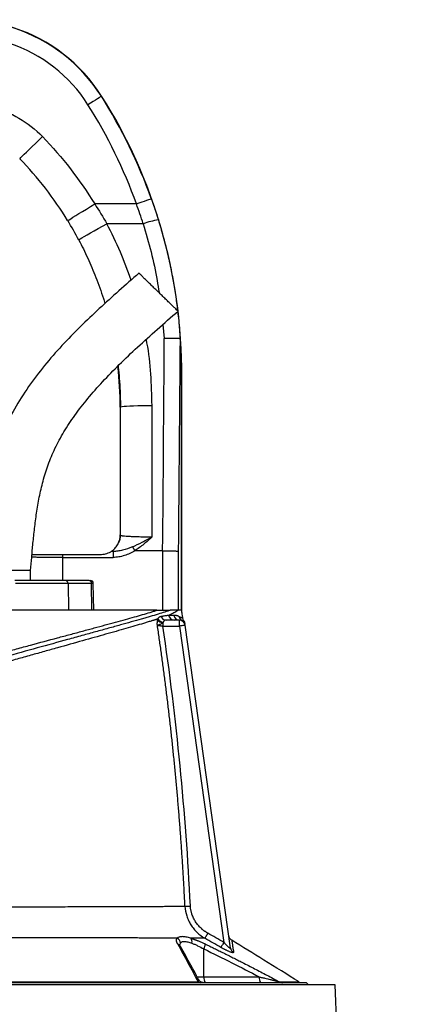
# Model space of a CAD drawing. Extents: x 144 to 1430, y 52 to 2135.
# Tile 25 of 25: x 472 to 672, y 1638 to 2135. Entities that reach past the tile are written whole.
import ezdxf

# ---------------------------------------------------------------- set-up
doc = ezdxf.new("R2010")
doc.units = 0
doc.layers.get('0').update_dxf_attribs({"linetype": 'CONTINUOUS'})

msp = doc.modelspace()

# ---------------------------------------------------------------- linework, layer by layer
at = {"color": 7, "linetype": 'CONTINUOUS'}
for p, q in [((513.52, 2096.51), (513.39, 2096.43)), ((531.07, 2042.07), (510.01, 2042.07)), ((534.53, 2032.08), (516.17, 2032.08)), ((544.5, 1981.33), (545.17, 1974.15)), ((553.85, 1957.32), (553.85, 1837.07)), ((553.85, 1957.32), (553.91, 1957.32)), ((553.91, 1837.07), (553.91, 1957.32)), ((522.91, 1939.61), (522.91, 1875.07)), ((523.01, 1939.61), (522.91, 1939.61)), ((523.07, 1874.92), (523.01, 1939.61)), ((539.07, 1874.11), (539.01, 1940.41)), ((522.91, 1875.07), (522.91, 1875.06)), ((522.91, 1875.07), (523.07, 1874.92)), ((512.91, 1865.07), (493.92, 1865.07)), ((493.92, 1863.69), (493.92, 1865.07)), ((493.92, 1852.07), (493.92, 1863.69)), ((493.92, 1863.69), (519.27, 1863.69)), ((519.27, 1866.69), (518.36, 1866.69)), ((519.27, 1866.69), (519.27, 1863.69)), ((544.33, 1867.07), (530.36, 1867.07)), ((544.33, 1867.07), (544.33, 1867.07)), ((544.33, 1867.07), (544.33, 1837.07)), ((552.19, 1866.87), (552.19, 1837.07)), ((477.66, 1857.07), (450.16, 1857.07)), ((477.66, 1852.07), (477.66, 1857.07)), ((496.58, 1850.6), (469.95, 1850.6)), ((507.02, 1852.07), (495.17, 1852.07)), ((496.58, 1850.6), (496.8, 1837.07)), ((508.43, 1850.6), (496.58, 1850.6)), ((507.23, 1852.07), (507.02, 1852.07)), ((508.65, 1837.07), (508.43, 1850.6)), ((509.32, 1850.6), (508.43, 1850.6)), ((509.55, 1837.07), (509.32, 1850.6)), ((544.48, 1830.8), (544.48, 1829.07)), ((544.48, 1829.07), (552.8, 1829.07)), ((552.8, 1832.07), (546.07, 1832.07)), ((552.8, 1829.07), (552.8, 1832.07)), ((552.8, 1829.07), (575.24, 1669.45)), ((578.67, 1666.58), (555.78, 1829.49)), ((553.34, 1667.4), (553.03, 1668.03)), ((553.08, 1667.86), (553.1, 1667.99)), ((553.16, 1668.33), (553.29, 1669.05)), ((565.21, 1652.02), (565.15, 1666.11)), ((561.67, 1652.02), (565.21, 1652.02)), ((565.21, 1652.02), (593.14, 1652.02)), ((616.91, 1649.07), (413.91, 1649.07)), ((631.42, 1648.07), (413.91, 1648.07)), ((617.91, 1648.07), (616.91, 1649.07)), ((671.92, 686.07), (631.42, 1648.07))]:
    msp.add_line(p, q, dxfattribs=at)
at = {"color": 7, "linetype": 'CONTINUOUS', "flags": 128}
for points in [[(513.39, 2096.43), (513.24, 2096.33), (512.84, 2096.08), (512.21, 2095.68), (511.37, 2095.15), (510.35, 2094.5), (509.19, 2093.77), (507.94, 2092.97), (506.63, 2092.15)], [(472.14, 2064.93), (472.31, 2065.1), (472.75, 2065.52), (473.45, 2066.21), (474.4, 2067.13), (475.57, 2068.26), (476.93, 2069.58), (478.46, 2071.06), (480.11, 2072.66), (481.84, 2074.35), (483.62, 2076.07)], [(531.07, 2042.07), (532.53, 2042.59), (533.93, 2043.09), (535.22, 2043.55), (536.36, 2043.96), (537.29, 2044.29), (538, 2044.54), (538.44, 2044.7), (538.61, 2044.76)], [(496.37, 2033.71), (496.57, 2033.83), (497.1, 2034.15), (497.93, 2034.66), (499.06, 2035.36), (500.45, 2036.21), (502.07, 2037.2), (503.88, 2038.31), (505.84, 2039.51), (507.9, 2040.78), (510.01, 2042.07)], [(502.03, 2023.8), (502.19, 2024.01), (502.7, 2024.4), (503.54, 2024.97), (504.7, 2025.69), (506.14, 2026.54), (507.83, 2027.52), (509.73, 2028.59), (511.78, 2029.72), (513.95, 2030.9), (516.17, 2032.08)], [(523.01, 1939.61), (523.25, 1939.73), (523.86, 1939.85), (524.84, 1939.97), (526.16, 1940.07), (527.79, 1940.17), (529.69, 1940.25), (531.82, 1940.32), (534.12, 1940.36), (536.53, 1940.4), (539.01, 1940.41)], [(555.6, 1687.68), (555.8, 1687.69), (556.06, 1687.7), (556.36, 1687.72), (556.71, 1687.73), (557.08, 1687.75), (557.49, 1687.77), (557.91, 1687.79), (558.34, 1687.81)], [(565.71, 1671.49), (565.78, 1671.62), (565.89, 1671.81), (566.04, 1672.08), (566.22, 1672.4), (566.43, 1672.77), (566.66, 1673.17), (566.91, 1673.6), (567.16, 1674.05)], [(575.24, 1669.45), (574.98, 1669), (574.73, 1668.57), (574.5, 1668.16), (574.29, 1667.79), (574.11, 1667.47), (573.96, 1667.21), (573.85, 1667.02), (573.78, 1666.89)]]:
    msp.add_lwpolyline(points, dxfattribs=at)
at = {"color": 7, "linetype": 'CONTINUOUS'}
for centre, radius, start, end in [((443.41, 2052.07), 83, 32.3674, 111.0161), ((443.41, 2052.07), 82.85, 32.3674, 111.0161), ((293.91, 1957.32), 259.85, 19.6647, 32.3674), ((293.91, 1957.32), 260, 0, 32.3674), ((342.91, 1939.61), 180.01, 31.5159, 44.1222), ((549.03, 1991.49), 43.11, 99.1499, 109.6519), ((342.91, 1939.61), 180, 0, 6.5585), ((515.07, 1874.92), 8, 330.9568, 359.9817), ((512.91, 1875.07), 10, 303.0187, 303.2707), ((495.13, 1850.62), 1.46, 359.2362, 88.2033), ((506.97, 1850.62), 1.46, 359.2352, 88.2043), ((507.82, 1850.57), 1.5, 1, 90), ((546.14, 1834.82), 2.75, 197.8973, 268.4257), ((550.19, 1834.98), 2.9, 186.605, 268.77), ((552.84, 1835.01), 2.94, 187.4663, 269.2524), ((555.49, 1834.36), 2.93, 187.5922, 242.9653), ((544.74, 1834.76), 3.97, 221.6132, 266.1317), ((544.99, 1834.83), 3.77, 214.9357, 264.0394), ((552.8, 1829.07), 3, 8, 90), ((550.23, 1668.85), 3.07, 3.9054, 62.4431), ((556.26, 1669.75), 2.92, 345.4561, 37.5112), ((551.25, 1666.19), 2.41, 30.0593, 71.9113), ((560.78, 1668.55), 4.99, 330.8596, 0.8744), ((581.55, 1667), 2.91, 188.1733, 241.2673), ((568.63, 1651.35), 3.48, 168.8044, 220.705), ((596.56, 1651.35), 3.48, 168.8063, 220.7042), ((563.4, 1650.9), 1.83, 229.9086, 269.1481), ((604.83, 1651.82), 2.75, 237.0146, 269.9003)]:
    msp.add_arc(centre, radius, start, end, dxfattribs=at)
for points, knots in [([(506.63, 2092.15), (497.38, 2106.75), (483.34, 2117.7), (450.51, 2128.57), (432.71, 2128.15), (416.57, 2121.95)], [0, 0, 0, 0, 0.5, 0.5, 1, 1, 1, 1]), ([(428.05, 2090.94), (437.79, 2093.72), (448.1, 2093.8), (467.68, 2088.56), (476.57, 2083.34), (483.62, 2076.07)], [0, 0, 0, 0, 0.5, 0.5, 1, 1, 1, 1]), ([(542.17, 2034.04), (542.96, 2031.39), (544.59, 2025.94), (546.73, 2017.47), (548.63, 2008.87), (550.17, 2000.39), (551.23, 1993.59), (551.68, 1989.58), (551.83, 1988.27)], [0, 0, 0, 0, 0.177661, 0.364128, 0.559399, 0.741187, 0.916207, 1, 1, 1, 1]), ([(528.43, 2003.69), (526.71, 2008.44), (523.21, 2018.15), (518.55, 2027.37), (516.17, 2032.08)], [0, 0, 0, 0, 0.48827, 1, 1, 1, 1]), ([(534.53, 2032.08), (535.89, 2027.35), (538.61, 2017.9), (541.18, 2006.27), (542.19, 1999.37), (542.49, 1997.33)], [0, 0, 0, 0, 0.41354, 0.827104, 1, 1, 1, 1]), ([(502.03, 2023.8), (502.79, 2022.34), (504.34, 2019.36), (506.53, 2014.75), (508.66, 2009.96), (510.7, 2004.97), (512.63, 1999.78), (514.14, 1995.39), (514.94, 1992.71), (515.19, 1991.84)], [0, 0, 0, 0, 0.143194, 0.290544, 0.442051, 0.597713, 0.757532, 0.921512, 1, 1, 1, 1]), ([(532.35, 2007.16), (528.97, 2004.19), (522.25, 1998.28), (512.33, 1989.31), (502.68, 1980.15), (493.38, 1970.65), (484.59, 1960.63), (476.5, 1950), (469.63, 1939.19), (464.03, 1928.38), (459.82, 1917.74), (456.73, 1906.98), (454.28, 1895.26), (452.45, 1882.8), (451.13, 1869.74), (450.48, 1861.24), (450.16, 1857.07)], [0, 0, 0, 0, 0.075782, 0.150784, 0.225431, 0.300064, 0.374771, 0.449773, 0.525045, 0.590363, 0.654638, 0.717589, 0.778744, 0.856355, 0.929624, 1, 1, 1, 1]), ([(542.22, 1997.59), (541.62, 1998.17), (540.38, 1999.37), (538.54, 2001.16), (536.77, 2002.87), (535.19, 2004.4), (533.91, 2005.65), (533, 2006.53), (532.45, 2007.06), (532.38, 2007.13), (532.35, 2007.16)], [0, 0, 0, 0, 0.116517, 0.240013, 0.368642, 0.5, 0.63136, 0.759989, 0.883484, 1, 1, 1, 1]), ([(552.09, 1988.02), (552.06, 1988.05), (552, 1988.11), (551.45, 1988.65), (550.54, 1989.53), (549.25, 1990.77), (547.67, 1992.3), (545.9, 1994.02), (544.06, 1995.8), (542.82, 1997), (542.22, 1997.59)], [0, 0, 0, 0, 0.1165163, 0.2400111, 0.3686426, 0.5000007, 0.6313608, 0.7599897, 0.8834828, 1, 1, 1, 1]), ([(477.66, 1857.07), (477.84, 1859.3), (478.22, 1863.89), (478.85, 1870.97), (479.63, 1878.43), (480.64, 1886.2), (482, 1894.18), (483.86, 1902.33), (486.41, 1910.6), (489.9, 1918.92), (494.43, 1927.27), (499.99, 1935.65), (506.56, 1944.09), (514.1, 1952.61), (522.54, 1961.23), (531.79, 1969.99), (541.73, 1978.94), (548.59, 1984.95), (552.09, 1988.02)], [0, 0, 0, 0, 0.042611, 0.088058, 0.136009, 0.186034, 0.237676, 0.290826, 0.345714, 0.402894, 0.463102, 0.526963, 0.594979, 0.667421, 0.744346, 0.825622, 0.91098, 1, 1, 1, 1]), ([(551.88, 1987.83), (552.07, 1986.29), (552.66, 1981.49), (552.99, 1976.66), (553.21, 1973.38)], [0, 0, 0, 0, 0.320787, 1, 1, 1, 1]), ([(539.01, 1940.41), (538.86, 1945.68), (538.55, 1956.26), (537.39, 1967.41), (536.18, 1973.18), (536.05, 1973.77)], [0, 0, 0, 0, 0.472312, 0.946568, 1, 1, 1, 1]), ([(553.11, 1974.03), (553.1, 1974.03), (553.07, 1974.04), (553.02, 1974.05), (552.95, 1974.07), (552.87, 1974.08), (552.79, 1974.09), (552.68, 1974.1), (552.57, 1974.11), (552.44, 1974.13), (552.3, 1974.14), (552.15, 1974.15), (551.98, 1974.16), (551.8, 1974.16), (551.61, 1974.17), (551.4, 1974.18), (551.18, 1974.19), (550.95, 1974.19), (550.71, 1974.2), (550.22, 1974.21), (549.36, 1974.21), (548.31, 1974.21), (547.44, 1974.2), (546.86, 1974.19), (546.29, 1974.18), (545.73, 1974.17), (545.36, 1974.15), (545.17, 1974.15)], [0, 0, 0, 0, 0.025067, 0.050527, 0.07637, 0.102586, 0.129165, 0.156094, 0.183359, 0.210944, 0.238832, 0.267006, 0.295446, 0.324131, 0.353039, 0.382147, 0.411431, 0.440866, 0.470427, 0.500086, 0.614235, 0.749724, 0.801689, 0.852807, 0.902962, 0.952055, 1, 1, 1, 1]), ([(553.11, 1974.03), (553.12, 1974.02), (553.14, 1973.99), (553.18, 1973.77), (553.2, 1973.53), (553.21, 1973.38)], [0, 0, 0, 0, 0.212922, 0.484679, 1, 1, 1, 1]), ([(553.21, 1973.38), (553.41, 1970.13), (553.69, 1965.59), (553.83, 1960.34), (553.85, 1958.08), (553.85, 1957.32)], [0, 0, 0, 0, 0.625265, 0.873153, 1, 1, 1, 1]), ([(521.79, 1960.35), (521.82, 1960.12), (522.07, 1958.08), (522.46, 1953.8), (522.91, 1947.12), (522.98, 1942.25), (523.01, 1939.61)], [0, 0, 0, 0, 0.033899, 0.297061, 0.619091, 1, 1, 1, 1]), ([(522.06, 1871.04), (522.2, 1871.35), (522.47, 1871.96), (522.73, 1873.03), (522.86, 1874.03), (522.89, 1874.43), (522.91, 1874.8), (522.91, 1874.98), (522.91, 1875.06)], [0, 0, 0, 0, 0.403947, 0.804427, 0.874434, 0.944884, 0.976425, 1, 1, 1, 1]), ([(523.07, 1874.92), (523.07, 1874.91), (523.08, 1874.9), (523.1, 1874.88), (523.13, 1874.86), (523.17, 1874.84), (523.22, 1874.82), (523.27, 1874.8), (523.33, 1874.78), (523.39, 1874.77), (523.46, 1874.75), (523.54, 1874.74), (523.61, 1874.72), (523.69, 1874.71), (523.77, 1874.69), (523.85, 1874.68), (523.94, 1874.67), (524.02, 1874.65), (524.1, 1874.64), (524.19, 1874.63), (524.67, 1874.57), (525.73, 1874.47), (527.83, 1874.34), (530.33, 1874.24), (532.48, 1874.18), (533.94, 1874.15), (534.66, 1874.14), (535.38, 1874.13), (536.12, 1874.12), (536.85, 1874.12), (537.59, 1874.11), (538.33, 1874.11), (538.82, 1874.11), (539.07, 1874.11)], [0, 0, 0, 0, 0.016558, 0.032686, 0.048383, 0.063649, 0.078485, 0.09289, 0.106865, 0.120409, 0.133523, 0.146206, 0.158458, 0.17028, 0.181671, 0.192632, 0.203162, 0.213261, 0.22293, 0.232169, 0.240976, 0.377628, 0.500816, 0.633447, 0.760149, 0.790473, 0.820697, 0.850823, 0.880852, 0.910783, 0.940618, 0.970356, 1, 1, 1, 1]), ([(529.06, 1869.07), (530.66, 1869.75), (532.31, 1870.56), (535.66, 1872.27), (537.36, 1873.18), (539.07, 1874.11)], [0, 0, 0, 0, 0.5, 0.5, 1, 1, 1, 1]), ([(539.07, 1874.11), (537.68, 1872.83), (536.28, 1871.57), (533.34, 1869.2), (531.81, 1868.09), (530.2, 1867.13)], [0, 0, 0, 0, 0.5, 0.5, 1, 1, 1, 1]), ([(518.4, 1866.71), (518.52, 1866.79), (518.71, 1866.9), (519.68, 1867.68), (520.72, 1868.72), (521.7, 1870.23), (521.98, 1870.86), (522.06, 1871.04)], [0, 0, 0, 0, 0.300431, 0.47326, 0.646294, 0.903107, 1, 1, 1, 1]), ([(529.06, 1869.07), (527.37, 1868.38), (525.74, 1867.79), (523.28, 1867.15), (522.47, 1866.98), (520.86, 1866.75), (520.07, 1866.69), (519.27, 1866.69)], [0, 0, 0, 0, 0.5, 0.5, 0.75, 0.75, 1, 1, 1, 1]), ([(529.06, 1869.07), (529.08, 1869.03), (529.11, 1868.97), (529.17, 1868.87), (529.24, 1868.77), (529.3, 1868.66), (529.37, 1868.55), (529.43, 1868.44), (529.5, 1868.33), (529.57, 1868.21), (529.63, 1868.1), (529.7, 1867.99), (529.76, 1867.88), (529.82, 1867.78), (529.88, 1867.67), (529.94, 1867.57), (530, 1867.48), (530.05, 1867.38), (530.11, 1867.3), (530.15, 1867.21), (530.19, 1867.16), (530.2, 1867.13)], [0, 0, 0, 0, 0.067058, 0.133112, 0.198003, 0.261589, 0.323736, 0.384325, 0.443252, 0.500425, 0.555767, 0.609215, 0.660717, 0.710233, 0.757737, 0.803208, 0.846637, 0.888024, 0.927372, 0.964692, 1, 1, 1, 1]), ([(493.92, 1863.69), (492.7, 1863.69), (490.26, 1863.69), (487.05, 1863.7), (484.31, 1863.72), (482.03, 1863.74), (479.96, 1863.75), (478.76, 1863.77), (478.22, 1863.78)], [0, 0, 0, 0, 0.213911, 0.431182, 0.577969, 0.726253, 0.876033, 1, 1, 1, 1]), ([(493.92, 1865.07), (492.92, 1865.07), (490.53, 1865.07), (486.79, 1865.07), (482.9, 1865.07), (480.04, 1865.07), (478.67, 1865.07), (478.34, 1865.07)], [0, 0, 0, 0, 0.177152, 0.425179, 0.673205, 0.921141, 1, 1, 1, 1]), ([(518.36, 1866.69), (518.33, 1866.67), (518.28, 1866.63), (517.89, 1866.39), (517.15, 1865.99), (515.68, 1865.4), (514.15, 1865.1), (513.12, 1865.08), (512.91, 1865.07)], [0, 0, 0, 0, 0.096993, 0.193385, 0.330475, 0.548889, 0.911426, 1, 1, 1, 1]), ([(519.27, 1866.69), (519.2, 1866.69), (519.05, 1866.7), (518.82, 1866.7), (518.61, 1866.71), (518.47, 1866.71), (518.4, 1866.71)], [0, 0, 0, 0, 0.250023, 0.499983, 0.749951, 1, 1, 1, 1]), ([(530.36, 1867.07), (528.68, 1866.1), (526.92, 1865.26), (524.58, 1864.5), (524.11, 1864.37), (523.16, 1864.13), (522.68, 1864.03), (521.24, 1863.78), (520.26, 1863.69), (519.27, 1863.69)], [0, 0, 0, 0, 0.5, 0.5, 0.625, 0.625, 0.75, 0.75, 1, 1, 1, 1]), ([(530.36, 1867.07), (530.34, 1867.08), (530.31, 1867.08), (530.26, 1867.09), (530.22, 1867.1), (530.21, 1867.12), (530.2, 1867.13)], [0, 0, 0, 0, 0.33096, 0.599471, 0.816015, 1, 1, 1, 1]), ([(544.33, 1867.07), (544.43, 1867.07), (544.62, 1867.07), (544.92, 1867.07), (545.22, 1867.07), (545.52, 1867.07), (545.83, 1867.06), (546.14, 1867.06), (546.45, 1867.06), (546.76, 1867.05), (547.07, 1867.05), (547.38, 1867.05), (547.69, 1867.04), (547.99, 1867.04), (548.29, 1867.03), (548.59, 1867.02), (548.88, 1867.02), (549.16, 1867.01), (549.67, 1867), (550.42, 1866.98), (551.08, 1866.95), (551.5, 1866.93), (551.73, 1866.92), (551.92, 1866.9), (552.08, 1866.89), (552.15, 1866.88), (552.19, 1866.87)], [0, 0, 0, 0, 0.026373, 0.053193, 0.080453, 0.108144, 0.136253, 0.164768, 0.193674, 0.222955, 0.252593, 0.282569, 0.312861, 0.343446, 0.3743, 0.405398, 0.436712, 0.468215, 0.499876, 0.613391, 0.749305, 0.801199, 0.852316, 0.90255, 0.951806, 1, 1, 1, 1]), ([(548.21, 1837.07), (547.36, 1836.77), (546.42, 1836.45), (544.34, 1835.78), (543.21, 1835.42), (540.77, 1834.67), (539.45, 1834.28), (537.34, 1833.66), (536.61, 1833.45), (535.11, 1833.02), (534.33, 1832.8), (530.33, 1831.66), (526.81, 1830.67), (521.05, 1829.07), (519.05, 1828.51), (514.88, 1827.36), (512.72, 1826.76), (509.37, 1825.84), (508.24, 1825.52), (505.93, 1824.89), (504.77, 1824.57), (501.22, 1823.59), (498.81, 1822.92), (491.41, 1820.88), (486.29, 1819.47), (475.66, 1816.53), (470.16, 1815.01), (463.04, 1813.04), (461.61, 1812.65), (458.74, 1811.85), (457.3, 1811.46), (454.41, 1810.66), (452.96, 1810.26), (450.06, 1809.46), (448.6, 1809.06), (447.13, 1808.65)], [0, 0, 0, 0, 0.0625, 0.0625, 0.125, 0.125, 0.1875, 0.1875, 0.21875, 0.21875, 0.25, 0.25, 0.375, 0.375, 0.4375, 0.4375, 0.5, 0.5, 0.53125, 0.53125, 0.5625, 0.5625, 0.625, 0.625, 0.75, 0.75, 0.875, 0.875, 0.90625, 0.90625, 0.9375, 0.9375, 0.96875, 0.96875, 1, 1, 1, 1]), ([(448.14, 1811.55), (448.46, 1811.63), (448.78, 1811.72), (449.41, 1811.89), (450.37, 1812.14), (451.32, 1812.4), (453.21, 1812.91), (454.47, 1813.25), (458.24, 1814.26), (460.74, 1814.93), (464.46, 1815.93), (465.69, 1816.26), (468.13, 1816.91), (469.34, 1817.24), (472.95, 1818.21), (475.32, 1818.85), (482.31, 1820.72), (486.83, 1821.94), (493.37, 1823.7), (495.52, 1824.27), (498.68, 1825.12), (499.72, 1825.41), (501.79, 1825.96), (502.81, 1826.24), (505.85, 1827.06), (507.83, 1827.59), (511.66, 1828.63), (515.39, 1829.63), (518.89, 1830.58), (522.28, 1831.51), (523.93, 1831.96), (527.09, 1832.83), (528.61, 1833.25), (531.52, 1834.06), (532.91, 1834.46), (535.55, 1835.22), (536.81, 1835.59), (538.6, 1836.15), (539.48, 1836.42), (540.45, 1836.75), (540.86, 1836.89), (541.07, 1836.96), (541.13, 1836.98), (541.23, 1837.02), (541.27, 1837.03), (541.33, 1837.05), (541.37, 1837.06), (541.4, 1837.07)], [0, 0, 0, 0, 0.007812, 0.007812, 0.015625, 0.03125, 0.03125, 0.0625, 0.0625, 0.125, 0.125, 0.15625, 0.15625, 0.1875, 0.1875, 0.25, 0.25, 0.375, 0.375, 0.4375, 0.4375, 0.46875, 0.46875, 0.5, 0.5, 0.5625, 0.5625, 0.625, 0.6875, 0.6875, 0.75, 0.75, 0.8125, 0.8125, 0.875, 0.875, 0.9375, 0.9375, 0.96875, 0.984375, 0.992188, 0.992188, 0.996094, 0.996094, 0.998047, 0.998047, 1, 1, 1, 1]), ([(541.4, 1837.07), (540.35, 1837.07), (536.2, 1837.07), (527.52, 1837.07), (513.96, 1837.07), (498.08, 1837.07), (480.11, 1837.07), (466.93, 1837.07), (460.08, 1837.07)], [0.130712, 0.130712, 0.130712, 0.130712, 0.1487372, 0.1983163, 0.2478954, 0.2974745, 0.3470536, 0.3966326, 0.3966326, 0.3966326, 0.3966326]), ([(541.4, 1837.07), (541.52, 1837.07), (541.83, 1837.07), (542.44, 1837.08), (543.51, 1837.07), (544.62, 1837.07), (545.73, 1837.07), (546.55, 1837.08), (547.4, 1837.07), (547.94, 1837.07), (548.21, 1837.07)], [0, 0, 0, 0, 0.050237, 0.127247, 0.253003, 0.500067, 0.61024, 0.744538, 0.872196, 1, 1, 1, 1]), ([(541.89, 1832.66), (541.91, 1832.7), (541.96, 1832.78), (542.03, 1832.9), (542.1, 1833.01), (542.18, 1833.11), (542.29, 1833.25), (542.44, 1833.42), (542.63, 1833.59), (542.84, 1833.74), (543.06, 1833.85), (543.29, 1833.93), (543.45, 1833.96), (543.53, 1833.98)], [0, 0, 0, 0, 0.0484946, 0.097757, 0.1478212, 0.198722, 0.2504951, 0.3737571, 0.5000782, 0.6240866, 0.7501306, 0.8745982, 1, 1, 1, 1]), ([(543.53, 1833.98), (543.65, 1834), (543.9, 1834.04), (544.26, 1834.1), (544.58, 1834.15), (544.88, 1834.2), (545.36, 1834.28), (545.98, 1834.39), (546.69, 1834.52), (547.11, 1834.6), (547.31, 1834.64)], [0, 0, 0, 0, 0.09097, 0.176462, 0.256464, 0.330979, 0.400009, 0.624917, 0.824908, 1, 1, 1, 1]), ([(547.31, 1834.64), (548.32, 1835.05), (549.22, 1835.45), (550.38, 1836.05), (550.74, 1836.25), (551.38, 1836.65), (551.68, 1836.86), (551.93, 1837.07)], [0, 0, 0, 0, 0.5, 0.5, 0.75, 0.75, 1, 1, 1, 1]), ([(551.93, 1837.07), (551.89, 1837.07), (551.79, 1837.07), (551.63, 1837.07), (551.45, 1837.07), (551.2, 1837.07), (550.87, 1837.07), (550.43, 1837.07), (550, 1837.07), (549.66, 1837.07), (549.34, 1837.07), (549, 1837.07), (548.6, 1837.07), (548.33, 1837.07), (548.21, 1837.07)], [0, 0, 0, 0, 0.056641, 0.117342, 0.182103, 0.250923, 0.365488, 0.499718, 0.626227, 0.69948, 0.749737, 0.845545, 0.928953, 1, 1, 1, 1]), ([(549.93, 1834.63), (550, 1834.63), (550.14, 1834.63), (550.35, 1834.61), (550.56, 1834.59), (550.76, 1834.57), (550.97, 1834.53), (551.18, 1834.49), (551.45, 1834.42), (551.8, 1834.32), (552.2, 1834.16), (552.46, 1834.04), (552.59, 1833.97)], [0, 0, 0, 0, 0.067213, 0.135822, 0.205834, 0.277254, 0.350088, 0.424341, 0.500019, 0.656671, 0.823318, 1, 1, 1, 1]), ([(552.59, 1833.97), (553.16, 1833.68), (554.31, 1833.1), (554.48, 1832.99), (554.57, 1832.93)], [0, 0, 0, 0, 0.500521, 1, 1, 1, 1]), ([(554.57, 1832.91), (554.46, 1833.6), (554.24, 1834.99), (554.02, 1836.38), (553.91, 1837.07)], [0, 0, 0, 0, 0.499988, 1, 1, 1, 1]), ([(541.89, 1832.66), (541.73, 1832.61), (541.4, 1832.5), (540.91, 1832.34), (540.41, 1832.18), (539.92, 1832.03), (539.44, 1831.87), (538.95, 1831.72), (538.02, 1831.43), (536.6, 1831), (533.96, 1830.2), (530.43, 1829.16), (524.28, 1827.38), (515.68, 1824.94), (504.08, 1821.68), (493.51, 1818.73), (484.64, 1816.25), (477.83, 1814.34), (470.72, 1812.35), (464.69, 1810.66), (459.71, 1809.27), (456.45, 1808.36), (453.73, 1807.6), (451.69, 1807.03), (449.94, 1806.55), (448.87, 1806.24), (448.38, 1806.11)], [0, 0, 0, 0, 0.009504, 0.018806, 0.027907, 0.036805, 0.045501, 0.053996, 0.062289, 0.093938, 0.124995, 0.187884, 0.250088, 0.374458, 0.500772, 0.625339, 0.68643, 0.749429, 0.810331, 0.874426, 0.905192, 0.937203, 0.956507, 0.973412, 0.987911, 1, 1, 1, 1]), ([(541.67, 1829.47), (541.67, 1829.52), (541.66, 1829.63), (541.65, 1829.81), (541.64, 1829.99), (541.64, 1830.23), (541.64, 1830.53), (541.65, 1830.9), (541.67, 1831.3), (541.72, 1831.73), (541.76, 1831.99), (541.78, 1832.12)], [0, 0, 0, 0, 0.055703, 0.115987, 0.180987, 0.250812, 0.37513, 0.501234, 0.667634, 0.833541, 1, 1, 1, 1]), ([(544.48, 1830.8), (544.43, 1830.76), (544.35, 1830.68), (544.21, 1830.56), (544.06, 1830.45), (543.91, 1830.34), (543.68, 1830.19), (543.36, 1830.01), (542.95, 1829.84), (542.56, 1829.7), (542.25, 1829.6), (542, 1829.54), (541.82, 1829.49), (541.72, 1829.48), (541.67, 1829.47)], [0, 0, 0, 0, 0.049126, 0.098486, 0.148238, 0.198578, 0.24974, 0.372445, 0.49969, 0.625155, 0.749, 0.834917, 0.918665, 1, 1, 1, 1]), ([(555.6, 1687.68), (555.54, 1688.94), (555.42, 1691.46), (555.22, 1695.24), (555.02, 1699), (554.8, 1702.75), (554.58, 1706.48), (554.34, 1710.21), (554.1, 1713.92), (553.85, 1717.62), (553.59, 1721.31), (553.32, 1724.98), (553.04, 1728.65), (552.75, 1732.3), (552.46, 1735.93), (552.15, 1739.56), (551.84, 1743.17), (551.52, 1746.78), (551.19, 1750.36), (550.86, 1753.94), (550.51, 1757.51), (550.16, 1761.06), (549.8, 1764.6), (549.44, 1768.12), (549.06, 1771.64), (548.68, 1775.14), (548.29, 1778.63), (547.9, 1782.1), (547.49, 1785.57), (547.08, 1789.02), (546.67, 1792.46), (546.24, 1795.89), (545.81, 1799.3), (545.38, 1802.7), (544.94, 1806.09), (544.49, 1809.47), (544.03, 1812.83), (543.57, 1816.19), (543.11, 1819.52), (542.63, 1822.85), (542.16, 1826.17), (541.83, 1828.37), (541.67, 1829.47)], [0, 0, 0, 0, 0.026593, 0.053104, 0.079534, 0.105881, 0.132146, 0.158329, 0.18443, 0.21045, 0.236387, 0.262243, 0.288017, 0.31371, 0.33932, 0.364849, 0.390297, 0.415663, 0.440947, 0.466149, 0.49127, 0.51631, 0.541268, 0.566144, 0.590939, 0.615653, 0.640285, 0.664836, 0.689305, 0.713693, 0.737999, 0.762224, 0.786368, 0.81043, 0.834411, 0.858311, 0.882129, 0.905866, 0.929522, 0.953096, 0.976589, 1, 1, 1, 1]), ([(541.67, 1829.47), (541.73, 1829.46), (541.81, 1829.45), (541.97, 1829.43), (542.06, 1829.42), (542.35, 1829.38), (542.57, 1829.34), (542.94, 1829.29), (543.07, 1829.27), (543.34, 1829.24), (543.47, 1829.22), (543.9, 1829.16), (544.18, 1829.12), (544.48, 1829.07)], [0, 0, 0, 0, 0.125, 0.125, 0.25, 0.25, 0.5, 0.5, 0.625, 0.625, 0.75, 0.75, 1, 1, 1, 1]), ([(541.78, 1832.12), (541.79, 1832.19), (541.81, 1832.31), (541.85, 1832.49), (541.88, 1832.61), (541.89, 1832.66)], [0, 0, 0, 0, 0.332705, 0.66585, 1, 1, 1, 1]), ([(544.59, 1831.07), (544.57, 1831.03), (544.53, 1830.94), (544.49, 1830.85), (544.48, 1830.8)], [0, 0, 0, 0, 0.506483, 1, 1, 1, 1]), ([(558.34, 1687.81), (557.2, 1711.45), (555.46, 1735.06), (550.81, 1782.16), (547.91, 1805.66), (544.48, 1829.07)], [0, 0, 0, 0, 0.5, 0.5, 1, 1, 1, 1]), ([(546.07, 1832.07), (546.02, 1832.07), (545.94, 1832.07), (545.81, 1832.06), (545.7, 1832.05), (545.55, 1832.01), (545.38, 1831.96), (545.19, 1831.85), (545.02, 1831.71), (544.89, 1831.57), (544.8, 1831.43), (544.73, 1831.32), (544.66, 1831.2), (544.62, 1831.11), (544.59, 1831.07)], [0, 0, 0, 0, 0.066452, 0.130171, 0.191186, 0.249534, 0.376219, 0.499743, 0.619425, 0.748503, 0.806263, 0.873988, 0.937034, 1, 1, 1, 1]), ([(555.78, 1829.49), (555.78, 1829.49), (555.7, 1829.48), (555.4, 1829.44), (555.18, 1829.41), (554.63, 1829.33), (554.3, 1829.29), (553.58, 1829.18), (553.19, 1829.13), (552.8, 1829.07)], [0, 0, 0, 0, 0.25, 0.25, 0.5, 0.5, 0.75, 0.75, 1, 1, 1, 1]), ([(555.11, 1831.62), (555.08, 1831.58), (555.01, 1831.52), (554.44, 1831.67), (554.16, 1831.75)], [0, 0, 0, 0, 0.497387, 1, 1, 1, 1]), ([(555.11, 1831.62), (554.98, 1831.82), (554.72, 1832.23), (554.62, 1832.7), (554.57, 1832.93)], [0, 0, 0, 0, 0.499963, 1, 1, 1, 1]), ([(555.67, 1830.26), (555.62, 1830.5), (555.52, 1830.99), (555.25, 1831.41), (555.11, 1831.62)], [0, 0, 0, 0, 0.4967785, 1, 1, 1, 1]), ([(241.92, 1684.35), (241.99, 1684.36), (242.12, 1684.37), (242.33, 1684.39), (242.56, 1684.41), (242.79, 1684.43), (243.04, 1684.45), (243.3, 1684.47), (243.57, 1684.49), (243.85, 1684.52), (244.14, 1684.54), (244.45, 1684.57), (244.77, 1684.59), (245.1, 1684.62), (245.44, 1684.65), (245.8, 1684.68), (246.17, 1684.71), (246.55, 1684.74), (246.94, 1684.77), (247.35, 1684.8), (247.77, 1684.84), (248.2, 1684.87), (248.65, 1684.91), (249.11, 1684.94), (249.85, 1685), (250.93, 1685.09), (252.15, 1685.18), (253.18, 1685.26), (254.22, 1685.33), (256.06, 1685.46), (258.82, 1685.63), (264.22, 1685.93), (272.23, 1686.27), (283.55, 1686.61), (297.81, 1686.92), (315.97, 1687.16), (332.59, 1687.27), (344.41, 1687.32), (350.48, 1687.33), (356.47, 1687.35), (361.35, 1687.35), (365.2, 1687.36), (369.26, 1687.36), (374.52, 1687.37), (380.73, 1687.38), (387.2, 1687.38), (393.56, 1687.39), (399.73, 1687.39), (405.97, 1687.39), (412.98, 1687.39), (423.91, 1687.39), (437.55, 1687.4), (451.66, 1687.4), (463.91, 1687.41), (475.12, 1687.42), (486.7, 1687.44), (497.87, 1687.46), (508.4, 1687.48), (518.31, 1687.51), (526.03, 1687.54), (531.84, 1687.56), (535.99, 1687.58), (539.82, 1687.6), (542.64, 1687.61), (544.63, 1687.62), (545.89, 1687.63), (547.11, 1687.63), (548.29, 1687.64), (549.44, 1687.64), (550.56, 1687.65), (551.64, 1687.66), (552.68, 1687.66), (553.69, 1687.67), (554.67, 1687.67), (555.29, 1687.68), (555.6, 1687.68)], [0, 0, 0, 0, 0.002598, 0.005205, 0.007822, 0.010447, 0.013083, 0.015728, 0.018382, 0.021047, 0.023722, 0.026408, 0.029104, 0.03181, 0.034528, 0.037256, 0.039996, 0.042747, 0.04551, 0.048284, 0.051071, 0.05387, 0.056681, 0.059505, 0.062342, 0.069957, 0.078029, 0.08196, 0.085898, 0.093745, 0.109226, 0.124979, 0.166424, 0.207615, 0.249788, 0.309992, 0.374382, 0.389841, 0.405791, 0.422839, 0.437051, 0.443746, 0.452628, 0.468191, 0.483785, 0.499365, 0.516503, 0.530801, 0.544676, 0.562181, 0.582002, 0.624397, 0.662063, 0.687168, 0.717655, 0.749596, 0.78081, 0.8121, 0.843437, 0.874793, 0.891148, 0.907068, 0.922551, 0.937593, 0.943372, 0.94913, 0.954867, 0.960583, 0.966278, 0.971952, 0.977604, 0.983235, 0.988845, 0.994433, 1, 1, 1, 1]), ([(555.6, 1687.68), (555.68, 1685.99), (555.98, 1684.35), (556.62, 1682.36), (556.76, 1681.96), (557.07, 1681.18), (557.24, 1680.8), (557.77, 1679.67), (558.17, 1678.95), (559.06, 1677.56), (559.54, 1676.89), (560.34, 1675.93), (560.61, 1675.62), (561.18, 1675.01), (561.47, 1674.72), (562.96, 1673.3), (564.28, 1672.32), (565.71, 1671.49)], [0, 0, 0, 0, 0.25, 0.25, 0.3125, 0.3125, 0.375, 0.375, 0.5, 0.5, 0.625, 0.625, 0.6875, 0.6875, 0.75, 0.75, 1, 1, 1, 1]), ([(567.16, 1674.05), (567.04, 1674.12), (566.79, 1674.26), (566.42, 1674.49), (566.06, 1674.72), (565.71, 1674.96), (565.36, 1675.21), (565.02, 1675.46), (564.69, 1675.72), (564.36, 1675.99), (564.04, 1676.27), (563.3, 1676.94), (562.22, 1678.07), (560.94, 1679.78), (559.88, 1681.64), (559.26, 1683.18), (558.91, 1684.31), (558.73, 1685), (558.59, 1685.7), (558.47, 1686.4), (558.39, 1687.1), (558.36, 1687.57), (558.34, 1687.81)], [0, 0, 0, 0, 0.025239, 0.050383, 0.075444, 0.100437, 0.125375, 0.15027, 0.175137, 0.199988, 0.224837, 0.249698, 0.375405, 0.499848, 0.625276, 0.749591, 0.791624, 0.833423, 0.875074, 0.916663, 0.958277, 1, 1, 1, 1]), ([(551.65, 1671.57), (551.42, 1671.57), (550.95, 1671.57), (550.25, 1671.57), (549.55, 1671.58), (548.83, 1671.58), (548.1, 1671.58), (547.37, 1671.59), (546.63, 1671.59), (545.88, 1671.59), (545.13, 1671.6), (544.36, 1671.6), (543.59, 1671.6), (542.81, 1671.61), (542.03, 1671.61), (541.23, 1671.61), (540.43, 1671.62), (538.93, 1671.62), (536.61, 1671.63), (533.34, 1671.64), (529.73, 1671.65), (522.2, 1671.68), (510.38, 1671.71), (493.55, 1671.75), (475.61, 1671.77), (456.58, 1671.78), (436.76, 1671.79), (420.12, 1671.79), (406.79, 1671.79), (396.77, 1671.79), (386.82, 1671.79), (377.02, 1671.8), (369, 1671.81), (362.66, 1671.82), (356.13, 1671.82), (348.35, 1671.82), (336.71, 1671.82), (322.19, 1671.79), (310.17, 1671.75), (302.35, 1671.72), (298.87, 1671.71), (294.59, 1671.69), (290.41, 1671.67), (286.72, 1671.66), (283.87, 1671.64), (281.37, 1671.63), (279.21, 1671.62), (277.37, 1671.61), (276.27, 1671.61), (275.76, 1671.61)], [0, 0, 0, 0, 0.0039308, 0.0078607, 0.0117897, 0.0157182, 0.0196462, 0.023574, 0.0275019, 0.0314299, 0.0353583, 0.0392872, 0.0432169, 0.0471476, 0.0510794, 0.0550126, 0.0589473, 0.0628837, 0.0769031, 0.0919582, 0.1080696, 0.1252375, 0.1897107, 0.2505025, 0.3112012, 0.3755078, 0.4380552, 0.5001791, 0.5313898, 0.5628539, 0.5942566, 0.6254459, 0.656555, 0.6721141, 0.6876899, 0.721272, 0.7503284, 0.8070142, 0.874909, 0.885115, 0.8989129, 0.9162997, 0.9372774, 0.951094, 0.9635609, 0.9746829, 0.984463, 0.9929021, 1, 1, 1, 1]), ([(552, 1668.48), (551.96, 1668.55), (551.89, 1668.68), (551.79, 1668.87), (551.7, 1669.06), (551.62, 1669.24), (551.55, 1669.42), (551.49, 1669.6), (551.44, 1669.77), (551.4, 1669.93), (551.37, 1670.09), (551.34, 1670.29), (551.32, 1670.51), (551.33, 1670.76), (551.37, 1670.98), (551.43, 1671.19), (551.52, 1671.39), (551.6, 1671.51), (551.65, 1671.57)], [0, 0, 0, 0, 0.051183, 0.102041, 0.152602, 0.202892, 0.252939, 0.302771, 0.352415, 0.4019, 0.451255, 0.50051, 0.585357, 0.669339, 0.752622, 0.835376, 0.917776, 1, 1, 1, 1]), ([(558.57, 1671.53), (558.15, 1671.65), (557.74, 1671.76), (556.96, 1671.95), (556.57, 1672.04), (555.47, 1672.25), (554.81, 1672.32), (553.92, 1672.33), (553.64, 1672.31), (553.12, 1672.24), (552.88, 1672.19), (552.24, 1671.99), (551.9, 1671.8), (551.65, 1671.57)], [0, 0, 0, 0, 0.125, 0.125, 0.25, 0.25, 0.5, 0.5, 0.625, 0.625, 0.75, 0.75, 1, 1, 1, 1]), ([(553.29, 1669.05), (553.46, 1669.32), (553.71, 1669.54), (554.21, 1669.77), (554.4, 1669.83), (554.82, 1669.91), (555.05, 1669.93), (555.79, 1669.93), (556.36, 1669.84), (557.32, 1669.6), (557.65, 1669.51), (558.35, 1669.28), (558.71, 1669.16), (559.08, 1669.02)], [0, 0, 0, 0, 0.25, 0.25, 0.375, 0.375, 0.5, 0.5, 0.75, 0.75, 0.875, 0.875, 1, 1, 1, 1]), ([(565.71, 1671.49), (565.55, 1671.49), (565.24, 1671.49), (564.75, 1671.5), (564.25, 1671.5), (563.74, 1671.5), (563.22, 1671.51), (562.68, 1671.51), (562.14, 1671.51), (561.57, 1671.52), (561, 1671.52), (560.41, 1671.52), (559.81, 1671.52), (559.2, 1671.53), (558.78, 1671.53), (558.57, 1671.53)], [0, 0, 0, 0, 0.073824, 0.148161, 0.223016, 0.298394, 0.374299, 0.450737, 0.527713, 0.605232, 0.6833, 0.761859, 0.840849, 0.920232, 1, 1, 1, 1]), ([(558.57, 1671.53), (558.68, 1671.5), (558.89, 1671.43), (559.23, 1671.32), (559.56, 1671.21), (559.9, 1671.09), (560.25, 1670.97), (560.6, 1670.84), (560.95, 1670.71), (561.31, 1670.57), (561.68, 1670.43), (562.16, 1670.23), (562.77, 1669.98), (563.5, 1669.67), (564.25, 1669.34), (565.01, 1668.99), (565.52, 1668.74), (565.78, 1668.62)], [0, 0, 0, 0, 0.04939, 0.098842, 0.148389, 0.198064, 0.247901, 0.297933, 0.34819, 0.398702, 0.449497, 0.500606, 0.598873, 0.697754, 0.797444, 0.898133, 1, 1, 1, 1]), ([(573.78, 1666.89), (572.42, 1667.67), (569.73, 1669.2), (567.04, 1670.73), (565.71, 1671.49)], [0, 0, 0, 0, 0.504561, 1, 1, 1, 1]), ([(575.24, 1669.45), (573.88, 1670.23), (571.19, 1671.77), (568.49, 1673.29), (567.16, 1674.05)], [0, 0, 0, 0, 0.505931, 1, 1, 1, 1]), ([(579.22, 1670.5), (579.04, 1670.62), (578.68, 1670.88), (578.26, 1671.4), (577.95, 1671.99), (577.86, 1672.42), (577.82, 1672.63)], [0, 0, 0, 0, 0.246937, 0.49999, 0.753019, 1, 1, 1, 1]), ([(613.19, 1649.52), (607.25, 1653.19), (595.92, 1660.18), (584.6, 1667.17), (579.22, 1670.5)], [0, 0, 0, 0, 0.5245771, 1, 1, 1, 1]), ([(579.22, 1670.5), (579.23, 1670.42), (579.25, 1670.26), (579.45, 1669.02), (579.74, 1667.15), (580.01, 1665.35), (580.15, 1664.44)], [0, 0, 0, 0, 0.249876, 0.499431, 0.74944, 1, 1, 1, 1]), ([(552, 1668.48), (553.71, 1665.43), (555.42, 1662.31), (558.83, 1655.97), (560.53, 1652.76), (562.23, 1649.5)], [0, 0, 0, 0, 0.5, 0.5, 1, 1, 1, 1]), ([(562.47, 1650.69), (561.17, 1653.13), (558.14, 1658.84), (555.09, 1664.28), (553.34, 1667.4)], [0, 0, 0, 0, 0.427217, 1, 1, 1, 1]), ([(559.08, 1669.02), (559.54, 1668.86), (560.01, 1668.67), (561, 1668.24), (561.5, 1668.01), (563.03, 1667.28), (564.07, 1666.72), (565.15, 1666.11)], [0, 0, 0, 0, 0.25, 0.25, 0.5, 0.5, 1, 1, 1, 1]), ([(565.78, 1668.62), (566.55, 1668.25), (568.09, 1667.51), (570.42, 1666.38), (572.75, 1665.23), (575.1, 1664.07), (577.47, 1662.9), (579.85, 1661.7), (582.24, 1660.49), (585.88, 1658.64), (590.8, 1656.12), (597.03, 1652.87), (601.22, 1650.64), (603.33, 1649.52)], [0, 0, 0, 0, 0.060878, 0.122206, 0.183991, 0.246239, 0.308957, 0.372151, 0.435826, 0.499988, 0.662774, 0.829426, 1, 1, 1, 1]), ([(580.15, 1664.44), (580.16, 1664.43), (580.16, 1664.4), (580.15, 1664.36), (580.14, 1664.33), (580.12, 1664.3), (580.09, 1664.28), (580.02, 1664.25), (579.89, 1664.22), (579.65, 1664.24), (579.34, 1664.31), (578.85, 1664.45), (578.26, 1664.67), (577.61, 1664.94), (577.09, 1665.17), (576.56, 1665.42), (576.05, 1665.67), (575.57, 1665.91), (575.13, 1666.14), (574.69, 1666.38), (574.23, 1666.63), (573.93, 1666.81), (573.78, 1666.89)], [0, 0, 0, 0, 0.02108, 0.042005, 0.062814, 0.083547, 0.104243, 0.124943, 0.187363, 0.250023, 0.312098, 0.375236, 0.500244, 0.561957, 0.625206, 0.68698, 0.750094, 0.799155, 0.848503, 0.898314, 0.948758, 1, 1, 1, 1]), ([(575.24, 1669.45), (575.3, 1669.38), (575.43, 1669.23), (575.61, 1669.02), (575.79, 1668.83), (575.96, 1668.64), (576.12, 1668.46), (576.42, 1668.15), (576.83, 1667.73), (577.37, 1667.21), (577.87, 1666.77), (578.23, 1666.52), (578.43, 1666.42), (578.53, 1666.39), (578.6, 1666.39), (578.65, 1666.42), (578.68, 1666.49), (578.67, 1666.55), (578.67, 1666.58)], [0, 0, 0, 0, 0.046761, 0.091477, 0.134152, 0.17479, 0.213397, 0.249978, 0.383933, 0.499504, 0.634981, 0.748953, 0.791607, 0.832997, 0.873817, 0.914788, 0.956625, 1, 1, 1, 1]), ([(562.23, 1649.5), (562.35, 1649.58), (562.62, 1649.75), (562.7, 1650.14), (562.58, 1650.45), (562.49, 1650.67)], [0, 0, 0, 0, 0.222428, 0.472608, 1, 1, 1, 1]), ([(565.14, 1649.07), (564.88, 1649.1), (564.33, 1649.14), (563.58, 1649.48), (562.93, 1649.99), (562.64, 1650.44), (562.49, 1650.67)], [0, 0, 0, 0, 0.245725, 0.500509, 0.755015, 1, 1, 1, 1]), ([(593.14, 1652.02), (593.35, 1651.97), (593.81, 1651.87), (594.5, 1651.71), (595.2, 1651.54), (596.15, 1651.32), (597.27, 1651.05), (598.39, 1650.78), (599.22, 1650.58), (599.87, 1650.42), (600.5, 1650.26), (601.14, 1650.1), (601.74, 1649.95), (602.23, 1649.82), (602.57, 1649.73), (602.81, 1649.67), (603.01, 1649.61), (603.19, 1649.56), (603.29, 1649.53), (603.33, 1649.52)], [0, 0, 0, 0, 0.057681, 0.125021, 0.187338, 0.24989, 0.388131, 0.49939, 0.565726, 0.624436, 0.689824, 0.749529, 0.816537, 0.874685, 0.904542, 0.931946, 0.956944, 0.9796, 1, 1, 1, 1]), ([(455.05, 1649.49), (455.53, 1649.49), (456.49, 1649.49), (457.94, 1649.49), (459.38, 1649.49), (460.83, 1649.49), (462.28, 1649.49), (463.73, 1649.49), (465.18, 1649.49), (466.63, 1649.49), (468.09, 1649.49), (469.54, 1649.49), (471, 1649.49), (472.46, 1649.49), (473.92, 1649.49), (475.39, 1649.49), (476.85, 1649.49), (478.31, 1649.49), (479.78, 1649.49), (481.25, 1649.49), (485.45, 1649.49), (492.41, 1649.49), (502.05, 1649.5), (511.7, 1649.5), (518.67, 1649.5), (523.08, 1649.5), (525, 1649.5), (526.92, 1649.5), (528.86, 1649.5), (530.8, 1649.5), (532.75, 1649.5), (534.71, 1649.5), (536.67, 1649.5), (538.63, 1649.5), (540.61, 1649.5), (542.58, 1649.5), (544.56, 1649.5), (546.54, 1649.5), (548.51, 1649.5), (550.49, 1649.5), (552.47, 1649.5), (554.44, 1649.5), (556.4, 1649.5), (558.36, 1649.5), (560.31, 1649.5), (561.58, 1649.5), (562.23, 1649.5)], [0, 0, 0, 0, 0.011705, 0.023447, 0.035227, 0.047044, 0.058899, 0.070792, 0.082723, 0.094692, 0.106699, 0.118745, 0.130829, 0.142953, 0.155115, 0.167316, 0.179557, 0.191836, 0.204156, 0.216515, 0.228914, 0.310833, 0.395061, 0.481649, 0.570662, 0.58869, 0.606954, 0.625453, 0.644191, 0.663167, 0.682382, 0.701839, 0.721539, 0.741482, 0.761671, 0.782107, 0.802792, 0.823727, 0.844915, 0.866357, 0.888056, 0.910014, 0.932212, 0.954609, 0.977205, 1, 1, 1, 1]), ([(603.33, 1649.52), (604.85, 1649.52), (607.89, 1649.52), (610.89, 1649.52), (612.84, 1649.52), (613.07, 1649.52), (613.19, 1649.52)], [0, 0, 0, 0, 0.250658, 0.500631, 0.750067, 1, 1, 1, 1])]:
    msp.add_open_spline(points, degree=3, knots=knots, dxfattribs=at)
for points in [[(531.07, 2042.07), (524.81, 2059.61), (516.61, 2076.41), (506.63, 2092.15)], [(483.62, 2076.07), (493.64, 2065.74), (502.49, 2054.34), (510.01, 2042.07)], [(538.61, 2044.76), (539.88, 2041.21), (541.06, 2037.64), (542.17, 2034.04)], [(510.01, 2042.07), (512.18, 2038.8), (514.23, 2035.47), (516.17, 2032.08)], [(534.53, 2032.08), (533.46, 2035.43), (532.3, 2038.76), (531.07, 2042.07)], [(502.03, 2023.8), (500.25, 2027.16), (498.36, 2030.46), (496.37, 2033.71)], [(544.33, 1867.07), (544.66, 1902.5), (544.94, 1938.22), (545.17, 1974.15)], [(553.11, 1974.03), (552.86, 1938.08), (552.55, 1902.33), (552.19, 1866.87)], [(495.17, 1852.07), (491.11, 1852.07), (481.39, 1852.07), (469.69, 1852.07)], [(547.31, 1834.64), (548.28, 1834.64), (549.16, 1834.63), (549.93, 1834.63)], [(553.91, 1837.07), (553.84, 1837.07), (553.17, 1837.07), (551.93, 1837.07)], [(565.15, 1666.11), (574.56, 1661.59), (583.88, 1656.87), (593.14, 1652.02)]]:
    msp.add_open_spline(points, degree=3, dxfattribs=at)

doc.saveas('drawing.dxf')
